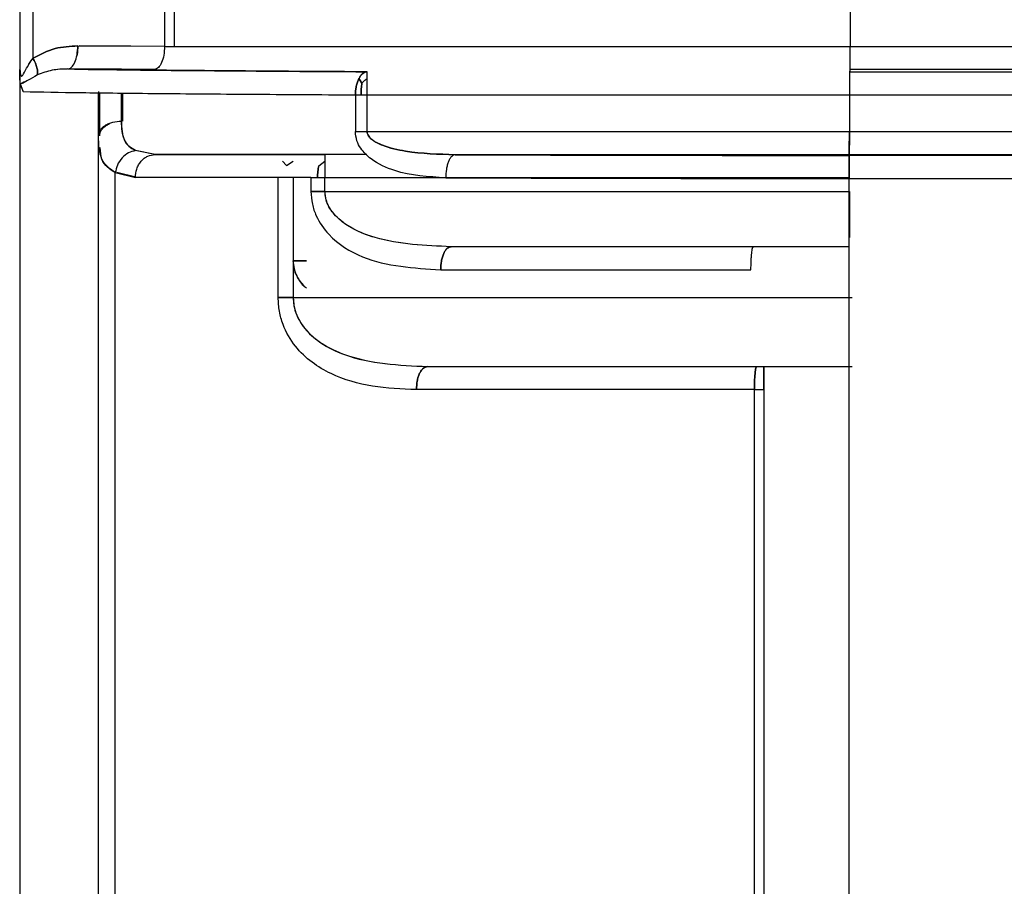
# Model space of a CAD drawing. Header units: millimetres. Extents: x -186 to 167, y -17 to 277.
# Tile 17 of 44: x -103 to -82, y 226 to 245. Entities that reach past the tile are written whole.
import ezdxf

# ---------------------------------------------------------------- set-up
doc = ezdxf.new("R2010")
doc.units = ezdxf.units.MM

msp = doc.modelspace()

# ---------------------------------------------------------------- linework, layer by layer
at = {"color": 7, "linetype": 'Continuous', "lineweight": 25}
for p, q in [((-85.379, 267.395), (-85.379, 244.38)), ((-103.374, 266.772), (-103.374, 243.879)), ((-103.091, 244.123), (-103.091, 266.772)), ((-100.239, 264.753), (-100.239, 244.381)), ((-100.023, 244.38), (-100.023, 264.753)), ((-102.12, 244.389), (-100.239, 244.381)), ((-100.974, 244.384), (-102.091, 244.389)), ((-100.023, 244.38), (-53.673, 244.38)), ((-100.457, 243.881), (-102.338, 243.889)), ((-101.174, 243.884), (-102.306, 243.889)), ((-85.38, 243.88), (-85.394, 243.829)), ((-85.394, 243.829), (-13.168, 243.829)), ((-53.675, 243.88), (-85.38, 243.88)), ((-103.374, 243.73), (-103.374, 206.658)), ((-103.302, 243.398), (-103.365, 243.568)), ((-95.96, 243.582), (-96.027, 243.681)), ((-96.103, 243.329), (-96.103, 242.53)), ((-96.103, 243.329), (-12.842, 243.329)), ((-95.848, 242.53), (-95.848, 243.329)), ((-85.395, 243.329), (-85.395, 242.53)), ((-95.848, 242.53), (-14.499, 242.53)), ((-101.674, 217.44), (-101.674, 242.438)), ((-85.402, 205.658), (-85.402, 242.322)), ((-100.446, 242.034), (-100.87, 242.12)), ((-100.839, 242.12), (-100.412, 242.034)), ((-97.682, 241.888), (-97.598, 241.792)), ((-97.598, 241.792), (-97.452, 241.888)), ((-96.898, 241.791), (-96.763, 241.888)), ((-95.854, 242.034), (-96.762, 242.034)), ((-14.5, 242.03), (-93.939, 242.03)), ((-85.401, 242.014), (-85.397, 242.03)), ((-20.696, 242.014), (-85.401, 242.014)), ((-85.389, 241.999), (-85.388, 242.034)), ((-101.309, 217.974), (-101.309, 241.641)), ((-101.309, 241.641), (-100.87, 241.534)), ((-100.835, 241.534), (-101.277, 241.641)), ((-97.777, 238.934), (-97.777, 241.534)), ((-97.452, 241.534), (-97.452, 238.934)), ((-97.246, 241.534), (-97.452, 241.534)), ((-97.066, 241.534), (-85.39, 241.534)), ((-97.066, 241.534), (-97.066, 241.234)), ((-96.764, 241.234), (-96.764, 241.534)), ((-85.402, 241.514), (-20.697, 241.514)), ((-96.764, 241.234), (-85.39, 241.234)), ((-85.393, 240.034), (-94.029, 240.034)), ((-89.315, 239.534), (-87.528, 239.534)), ((-85.399, 207.858), (-85.399, 239.534)), ((-97.452, 238.934), (-85.335, 238.934)), ((-94.541, 237.434), (-85.331, 237.434)), ((-87.454, 236.934), (-87.246, 236.934)), ((-87.454, 211.068), (-87.454, 236.934)), ((-87.246, 236.934), (-87.246, 211.066))]:
    msp.add_line(p, q, dxfattribs=at)
for points, knots in [([(-102.12, 244.389), (-102.287, 244.381), (-102.627, 244.366), (-102.935, 244.205), (-103.091, 244.123)], [0, 0, 0, 0, 0.492182, 1, 1, 1, 1]), ([(-103.091, 244.123), (-102.935, 244.205), (-102.627, 244.366), (-102.287, 244.381), (-102.12, 244.389)], [0, 0, 0, 0, 0.507818, 1, 1, 1, 1]), ([(-102.12, 244.389), (-102.122, 244.325), (-102.125, 244.245), (-102.142, 244.175), (-102.146, 244.161)], [0, 0, 0, 0, 0.7880494, 1, 1, 1, 1]), ([(-103.374, 243.879), (-103.373, 243.85), (-103.372, 243.802), (-103.36, 243.751), (-103.347, 243.736), (-103.337, 243.736), (-103.327, 243.741), (-103.312, 243.757), (-103.272, 243.82), (-103.218, 243.929), (-103.148, 244.044), (-103.106, 244.102), (-103.091, 244.123)], [0, 0, 0, 0, 0.141865, 0.237521, 0.289919, 0.314724, 0.339821, 0.389487, 0.451111, 0.717065, 0.897485, 1, 1, 1, 1]), ([(-103.374, 243.879), (-103.373, 243.854), (-103.372, 243.805), (-103.361, 243.753), (-103.347, 243.736), (-103.337, 243.736), (-103.327, 243.741), (-103.312, 243.758), (-103.272, 243.821), (-103.208, 243.951), (-103.131, 244.065), (-103.091, 244.123)], [0, 0, 0, 0, 0.12424, 0.23757, 0.28919, 0.314462, 0.339953, 0.392947, 0.451266, 0.71726, 1, 1, 1, 1]), ([(-102.996, 243.759), (-102.993, 243.78), (-102.986, 243.823), (-103.002, 243.913), (-103.036, 244.015), (-103.073, 244.088), (-103.091, 244.123)], [0, 0, 0, 0, 0.245888, 0.5, 0.754112, 1, 1, 1, 1]), ([(-103.091, 244.123), (-103.073, 244.088), (-103.036, 244.015), (-103.002, 243.913), (-102.986, 243.823), (-102.993, 243.78), (-102.996, 243.759)], [0, 0, 0, 0, 0.245888, 0.5, 0.754112, 1, 1, 1, 1]), ([(-103.356, 243.75), (-103.363, 243.759), (-103.376, 243.779), (-103.378, 243.804), (-103.38, 243.816)], [0, 0, 0, 0, 0.473747, 1, 1, 1, 1]), ([(-103.374, 243.73), (-103.374, 243.753), (-103.374, 243.802), (-103.374, 243.852), (-103.374, 243.879)], [0, 0, 0, 0, 0.471414, 1, 1, 1, 1]), ([(-103.374, 243.879), (-103.374, 243.844), (-103.374, 243.8), (-103.374, 243.75), (-103.374, 243.735), (-103.374, 243.73)], [0, 0, 0, 0, 0.693252, 0.894929, 1, 1, 1, 1]), ([(-102.996, 243.759), (-103.067, 243.72), (-103.176, 243.659), (-103.291, 243.585), (-103.34, 243.574), (-103.365, 243.568)], [0, 0, 0, 0, 0.47194, 0.725436, 1, 1, 1, 1]), ([(-102.996, 243.759), (-103.067, 243.717), (-103.219, 243.628), (-103.315, 243.589), (-103.365, 243.568)], [0, 0, 0, 0, 0.473061, 1, 1, 1, 1]), ([(-102.338, 243.889), (-102.451, 243.886), (-102.676, 243.881), (-102.89, 243.799), (-102.996, 243.759)], [0, 0, 0, 0, 0.508549, 1, 1, 1, 1]), ([(-102.338, 243.889), (-102.366, 243.888), (-102.396, 243.888), (-102.426, 243.887), (-102.433, 243.887), (-102.518, 243.884), (-102.711, 243.868), (-102.891, 243.799), (-102.996, 243.759)], [0, 0, 0, 0, 0.128063, 0.129074, 0.137661, 0.162086, 0.508674, 1, 1, 1, 1]), ([(-102.338, 243.889), (-101.948, 243.882), (-101.168, 243.87), (-99.122, 243.849), (-97.157, 243.837), (-95.847, 243.829)], [0, 0, 0, 0, 0.2499345, 0.5000817, 1, 1, 1, 1]), ([(-95.847, 243.829), (-97.157, 243.837), (-99.122, 243.849), (-101.168, 243.87), (-101.948, 243.882), (-102.338, 243.889)], [0, 0, 0, 0, 0.499919, 0.750066, 1, 1, 1, 1]), ([(-95.847, 243.829), (-95.863, 243.827), (-95.895, 243.824), (-95.942, 243.795), (-95.988, 243.749), (-96.014, 243.704), (-96.027, 243.681)], [0, 0, 0, 0, 0.233194, 0.480219, 0.737409, 1, 1, 1, 1]), ([(-96.027, 243.681), (-96.014, 243.704), (-95.988, 243.749), (-95.942, 243.795), (-95.895, 243.824), (-95.863, 243.827), (-95.847, 243.829)], [0, 0, 0, 0, 0.26259, 0.51978, 0.766805, 1, 1, 1, 1]), ([(-95.848, 243.681), (-95.848, 243.703), (-95.848, 243.747), (-95.848, 243.792), (-95.847, 243.823), (-95.847, 243.827), (-95.847, 243.829)], [0, 0, 0, 0, 0.25, 0.5, 0.75, 1, 1, 1, 1]), ([(-103.365, 243.568), (-103.368, 243.583), (-103.371, 243.602), (-103.372, 243.628), (-103.372, 243.636), (-103.373, 243.667), (-103.374, 243.699), (-103.374, 243.73)], [0, 0, 0, 0, 0.3591877, 0.4542103, 0.4828958, 0.499312, 1, 1, 1, 1]), ([(-103.365, 243.568), (-103.368, 243.589), (-103.374, 243.634), (-103.374, 243.696), (-103.374, 243.73)], [0, 0, 0, 0, 0.470815, 1, 1, 1, 1]), ([(-103.365, 243.568), (-103.357, 243.536), (-103.343, 243.48), (-103.314, 243.423), (-103.302, 243.398)], [0, 0, 0, 0, 0.570212, 1, 1, 1, 1]), ([(-96.027, 243.681), (-96.039, 243.656), (-96.062, 243.605), (-96.086, 243.515), (-96.1, 243.422), (-96.102, 243.359), (-96.103, 243.329)], [0, 0, 0, 0, 0.26259, 0.51978, 0.766805, 1, 1, 1, 1]), ([(-96.103, 243.329), (-96.102, 243.359), (-96.1, 243.422), (-96.086, 243.515), (-96.062, 243.605), (-96.039, 243.656), (-96.027, 243.681)], [0, 0, 0, 0, 0.2331948, 0.48022, 0.7374096, 1, 1, 1, 1]), ([(-96.027, 243.681), (-96.016, 243.667), (-95.994, 243.639), (-95.971, 243.601), (-95.96, 243.582)], [0, 0, 0, 0, 0.514034, 1, 1, 1, 1]), ([(-95.96, 243.582), (-95.965, 243.542), (-95.977, 243.463), (-95.979, 243.374), (-95.98, 243.329)], [0, 0, 0, 0, 0.500579, 1, 1, 1, 1]), ([(-95.98, 243.329), (-95.979, 243.374), (-95.977, 243.463), (-95.965, 243.542), (-95.96, 243.582)], [0, 0, 0, 0, 0.499421, 1, 1, 1, 1]), ([(-95.848, 243.681), (-95.868, 243.667), (-95.907, 243.64), (-95.942, 243.601), (-95.96, 243.582)], [0, 0, 0, 0, 0.4976298, 1, 1, 1, 1]), ([(-95.96, 243.582), (-95.942, 243.601), (-95.907, 243.64), (-95.868, 243.667), (-95.848, 243.681)], [0, 0, 0, 0, 0.50237, 1, 1, 1, 1]), ([(-95.848, 243.329), (-95.848, 243.362), (-95.848, 243.427), (-95.848, 243.52), (-95.848, 243.608), (-95.848, 243.657), (-95.848, 243.681)], [0, 0, 0, 0, 0.25, 0.5, 0.75, 1, 1, 1, 1]), ([(-103.302, 243.398), (-102.911, 243.391), (-102.13, 243.377), (-100.422, 243.358), (-98.425, 243.342), (-96.877, 243.333), (-96.103, 243.329)], [0, 0, 0, 0, 0.250311, 0.500416, 0.750304, 1, 1, 1, 1]), ([(-101.673, 243.398), (-101.673, 243.327), (-101.673, 242.969), (-101.673, 242.674), (-101.674, 242.438)], [0, 0, 0, 0, 0.200278, 1, 1, 1, 1]), ([(-101.674, 242.438), (-101.673, 242.674), (-101.673, 242.961), (-101.673, 243.31), (-101.673, 243.373)], [0, 0, 0, 0, 0.818949, 1, 1, 1, 1]), ([(-101.649, 242.438), (-101.65, 242.674), (-101.65, 242.961), (-101.65, 243.31), (-101.65, 243.373)], [0, 0, 0, 0, 0.819293, 1, 1, 1, 1]), ([(-101.65, 243.373), (-101.65, 243.31), (-101.65, 242.961), (-101.65, 242.674), (-101.649, 242.438)], [0, 0, 0, 0, 0.180853, 1, 1, 1, 1]), ([(-101.175, 242.757), (-101.174, 242.943), (-101.174, 243.133), (-101.174, 243.364), (-101.174, 243.368)], [0, 0, 0, 0, 0.982391, 1, 1, 1, 1]), ([(-101.149, 243.367), (-101.149, 243.363), (-101.149, 243.133), (-101.149, 242.943), (-101.148, 242.757)], [0, 0, 0, 0, 0.017214, 1, 1, 1, 1]), ([(-101.149, 243.367), (-101.149, 243.363), (-101.149, 243.133), (-101.149, 242.943), (-101.148, 242.757)], [0, 0, 0, 0, 0.017387, 1, 1, 1, 1]), ([(-95.98, 243.329), (-95.959, 243.329), (-95.915, 243.329), (-95.871, 243.329), (-95.848, 243.329)], [0, 0, 0, 0, 0.5, 1, 1, 1, 1]), ([(-101.674, 242.438), (-101.667, 242.478), (-101.657, 242.54), (-101.595, 242.614), (-101.531, 242.665), (-101.451, 242.707), (-101.334, 242.746), (-101.238, 242.753), (-101.175, 242.757)], [0, 0, 0, 0, 0.2394568, 0.3683607, 0.5, 0.6316393, 0.7605432, 1, 1, 1, 1]), ([(-101.674, 242.438), (-101.667, 242.478), (-101.657, 242.54), (-101.595, 242.614), (-101.531, 242.665), (-101.451, 242.707), (-101.334, 242.746), (-101.238, 242.753), (-101.175, 242.757)], [0, 0, 0, 0, 0.239457, 0.368361, 0.5, 0.631639, 0.760543, 1, 1, 1, 1]), ([(-101.649, 242.438), (-101.642, 242.478), (-101.632, 242.54), (-101.569, 242.614), (-101.508, 242.664), (-101.457, 242.688), (-101.433, 242.699)], [0, 0, 0, 0, 0.390524, 0.60075, 0.815438, 1, 1, 1, 1]), ([(-101.175, 242.757), (-101.173, 242.681), (-101.168, 242.528), (-101.117, 242.347), (-101.024, 242.205), (-100.921, 242.148), (-100.87, 242.12)], [0, 0, 0, 0, 0.252665, 0.502428, 0.750828, 1, 1, 1, 1]), ([(-100.87, 242.12), (-100.921, 242.148), (-101.023, 242.205), (-101.151, 242.39), (-101.165, 242.61), (-101.175, 242.757)], [0, 0, 0, 0, 0.247782, 0.49875, 1, 1, 1, 1]), ([(-94.145, 241.53), (-94.52, 241.552), (-95.089, 241.585), (-95.703, 241.865), (-95.965, 242.12), (-96.082, 242.331), (-96.096, 242.462), (-96.103, 242.53)], [0, 0, 0, 0, 0.4733146, 0.7185998, 0.850499, 0.9223185, 1, 1, 1, 1]), ([(-93.939, 242.03), (-94.3, 242.04), (-94.836, 242.055), (-95.446, 242.194), (-95.724, 242.324), (-95.821, 242.433), (-95.845, 242.489), (-95.847, 242.517), (-95.848, 242.53)], [0, 0, 0, 0, 0.522798, 0.775545, 0.914412, 0.961613, 0.981452, 1, 1, 1, 1]), ([(-95.848, 242.53), (-95.846, 242.512), (-95.843, 242.476), (-95.805, 242.411), (-95.703, 242.316), (-95.434, 242.191), (-94.835, 242.055), (-94.3, 242.04), (-93.939, 242.03)], [0, 0, 0, 0, 0.024704, 0.050366, 0.105161, 0.224682, 0.477355, 1, 1, 1, 1]), ([(-101.309, 241.641), (-101.422, 241.72), (-101.648, 241.877), (-101.665, 242.252), (-101.674, 242.438)], [0, 0, 0, 0, 0.502256, 1, 1, 1, 1]), ([(-101.309, 241.641), (-101.428, 241.714), (-101.606, 241.823), (-101.628, 242.094), (-101.635, 242.184)], [0, 0, 0, 0, 0.669966, 1, 1, 1, 1]), ([(-100.87, 242.12), (-100.921, 242.106), (-101.027, 242.079), (-101.167, 241.965), (-101.271, 241.812), (-101.296, 241.697), (-101.309, 241.641)], [0, 0, 0, 0, 0.241823, 0.5, 0.758177, 1, 1, 1, 1]), ([(-100.87, 242.12), (-100.921, 242.106), (-101.027, 242.079), (-101.167, 241.965), (-101.271, 241.812), (-101.296, 241.697), (-101.309, 241.641)], [0, 0, 0, 0, 0.2418229, 0.5, 0.7581771, 1, 1, 1, 1]), ([(-100.87, 241.534), (-100.865, 241.597), (-100.856, 241.694), (-100.803, 241.81), (-100.748, 241.89), (-100.68, 241.955), (-100.582, 242.017), (-100.5, 242.027), (-100.446, 242.034)], [0, 0, 0, 0, 0.239457, 0.368361, 0.5, 0.631639, 0.760543, 1, 1, 1, 1]), ([(-100.87, 241.534), (-100.865, 241.597), (-100.856, 241.694), (-100.803, 241.81), (-100.748, 241.89), (-100.68, 241.955), (-100.582, 242.017), (-100.5, 242.027), (-100.446, 242.034)], [0, 0, 0, 0, 0.239457, 0.368361, 0.5, 0.631639, 0.760543, 1, 1, 1, 1]), ([(-100.446, 242.034), (-99.923, 242.034), (-98.876, 242.034), (-97.467, 242.034), (-96.762, 242.034)], [0, 0, 0, 0, 0.499624, 1, 1, 1, 1]), ([(-96.762, 242.034), (-97.467, 242.034), (-98.876, 242.034), (-99.923, 242.034), (-100.446, 242.034)], [0, 0, 0, 0, 0.500376, 1, 1, 1, 1]), ([(-96.763, 241.888), (-96.763, 241.863), (-96.763, 241.814), (-96.763, 241.727), (-96.764, 241.632), (-96.764, 241.567), (-96.764, 241.534)], [0, 0, 0, 0, 0.25, 0.5, 0.75, 1, 1, 1, 1]), ([(-93.939, 242.03), (-93.965, 242.023), (-94.005, 242.012), (-94.052, 241.949), (-94.085, 241.885), (-94.112, 241.805), (-94.138, 241.689), (-94.142, 241.592), (-94.145, 241.53)], [0, 0, 0, 0, 0.239566, 0.368431, 0.5, 0.631569, 0.760433, 1, 1, 1, 1]), ([(-93.939, 242.03), (-93.965, 242.023), (-94.005, 242.012), (-94.052, 241.949), (-94.085, 241.885), (-94.112, 241.805), (-94.138, 241.689), (-94.142, 241.592), (-94.145, 241.53)], [0, 0, 0, 0, 0.239566, 0.368431, 0.5, 0.631569, 0.760433, 1, 1, 1, 1]), ([(-93.939, 242.03), (-92.565, 242.025), (-89.816, 242.016), (-86.873, 242.015), (-85.401, 242.014)], [0, 0, 0, 0, 0.499836, 1, 1, 1, 1]), ([(-85.401, 242.014), (-86.873, 242.015), (-89.816, 242.016), (-92.565, 242.025), (-93.939, 242.03)], [0, 0, 0, 0, 0.500164, 1, 1, 1, 1]), ([(-85.402, 241.514), (-85.402, 241.577), (-85.402, 241.673), (-85.402, 241.789), (-85.402, 241.869), (-85.402, 241.933), (-85.401, 241.996), (-85.401, 242.007), (-85.401, 242.014)], [0, 0, 0, 0, 0.239577, 0.368438, 0.5, 0.631562, 0.760423, 1, 1, 1, 1]), ([(-96.898, 241.791), (-96.905, 241.75), (-96.919, 241.67), (-96.922, 241.579), (-96.923, 241.534)], [0, 0, 0, 0, 0.500694, 1, 1, 1, 1]), ([(-96.923, 241.534), (-96.922, 241.579), (-96.919, 241.67), (-96.905, 241.75), (-96.898, 241.791)], [0, 0, 0, 0, 0.499306, 1, 1, 1, 1]), ([(-97.066, 241.534), (-97.793, 241.534), (-99.248, 241.534), (-100.329, 241.534), (-100.87, 241.534)], [0, 0, 0, 0, 0.4997246, 1, 1, 1, 1]), ([(-94.145, 241.53), (-92.738, 241.525), (-89.922, 241.516), (-86.909, 241.515), (-85.402, 241.514)], [0, 0, 0, 0, 0.500079, 1, 1, 1, 1]), ([(-97.066, 241.234), (-97.06, 241.141), (-97.048, 240.957), (-96.931, 240.623), (-96.605, 240.16), (-95.719, 239.623), (-94.836, 239.569), (-94.254, 239.534)], [0, 0, 0, 0, 0.068388, 0.13569, 0.265707, 0.515237, 1, 1, 1, 1]), ([(-94.029, 240.034), (-94.588, 240.057), (-95.417, 240.091), (-96.295, 240.461), (-96.626, 240.794), (-96.745, 241.035), (-96.758, 241.168), (-96.764, 241.234)], [0, 0, 0, 0, 0.51605, 0.765557, 0.885072, 0.943056, 1, 1, 1, 1]), ([(-94.029, 240.034), (-94.59, 240.056), (-95.328, 240.084), (-96.128, 240.393), (-96.482, 240.629), (-96.676, 240.875), (-96.753, 241.082), (-96.76, 241.184), (-96.764, 241.234)], [0, 0, 0, 0, 0.515646, 0.677788, 0.808083, 0.911835, 0.957024, 1, 1, 1, 1]), ([(-85.39, 241.234), (-85.39, 241.078), (-85.39, 240.767), (-85.39, 240.406), (-85.391, 240.28), (-85.391, 240.234)], [0, 0, 0, 0, 0.387252, 0.774504, 1, 1, 1, 1]), ([(-94.254, 239.534), (-94.251, 239.597), (-94.246, 239.694), (-94.218, 239.81), (-94.189, 239.89), (-94.153, 239.955), (-94.101, 240.017), (-94.057, 240.027), (-94.029, 240.034)], [0, 0, 0, 0, 0.2394568, 0.3683607, 0.5, 0.6316393, 0.7605432, 1, 1, 1, 1]), ([(-94.029, 240.034), (-94.057, 240.027), (-94.101, 240.017), (-94.153, 239.955), (-94.189, 239.89), (-94.218, 239.81), (-94.246, 239.694), (-94.251, 239.597), (-94.254, 239.534)], [0, 0, 0, 0, 0.239457, 0.368361, 0.5, 0.631639, 0.760543, 1, 1, 1, 1]), ([(-87.474, 240.034), (-88.61, 240.034), (-90.881, 240.034), (-92.98, 240.034), (-94.029, 240.034)], [0, 0, 0, 0, 0.500197, 1, 1, 1, 1]), ([(-87.474, 240.034), (-88.61, 240.034), (-90.881, 240.034), (-92.98, 240.034), (-94.029, 240.034)], [0, 0, 0, 0, 0.500197, 1, 1, 1, 1]), ([(-87.528, 239.534), (-87.527, 239.597), (-87.526, 239.694), (-87.519, 239.81), (-87.512, 239.89), (-87.504, 239.955), (-87.491, 240.017), (-87.481, 240.027), (-87.474, 240.034)], [0, 0, 0, 0, 0.239457, 0.368361, 0.5, 0.631639, 0.760543, 1, 1, 1, 1]), ([(-97.204, 239.171), (-97.266, 239.243), (-97.36, 239.354), (-97.438, 239.555), (-97.447, 239.67), (-97.451, 239.729)], [0, 0, 0, 0, 0.473151, 0.729431, 1, 1, 1, 1]), ([(-97.451, 239.729), (-97.448, 239.673), (-97.44, 239.557), (-97.359, 239.361), (-97.267, 239.208), (-97.176, 239.152), (-97.161, 239.143)], [0, 0, 0, 0, 0.235391, 0.482745, 0.916212, 1, 1, 1, 1]), ([(-94.254, 239.534), (-93.176, 239.534), (-91.022, 239.534), (-88.692, 239.534), (-87.528, 239.534)], [0, 0, 0, 0, 0.500121, 1, 1, 1, 1]), ([(-94.78, 236.934), (-95.101, 236.946), (-95.745, 236.971), (-96.502, 237.192), (-97.052, 237.513), (-97.42, 237.858), (-97.652, 238.254), (-97.761, 238.63), (-97.772, 238.832), (-97.777, 238.934)], [0, 0, 0, 0, 0.242417, 0.487398, 0.611857, 0.738161, 0.867257, 0.933337, 1, 1, 1, 1]), ([(-97.452, 238.934), (-97.446, 238.857), (-97.435, 238.704), (-97.327, 238.417), (-97.002, 237.998), (-96.072, 237.507), (-95.157, 237.463), (-94.541, 237.434)], [0, 0, 0, 0, 0.0585374, 0.1176366, 0.237959, 0.4866192, 1, 1, 1, 1]), ([(-97.452, 238.934), (-97.448, 238.872), (-97.441, 238.747), (-97.364, 238.496), (-97.171, 238.194), (-96.809, 237.899), (-95.966, 237.5), (-95.16, 237.462), (-94.541, 237.434)], [0, 0, 0, 0, 0.047078, 0.095748, 0.203191, 0.331882, 0.487158, 1, 1, 1, 1]), ([(-94.78, 236.934), (-94.777, 236.996), (-94.772, 237.093), (-94.742, 237.21), (-94.711, 237.29), (-94.673, 237.354), (-94.618, 237.417), (-94.571, 237.427), (-94.541, 237.434)], [0, 0, 0, 0, 0.239457, 0.368361, 0.5, 0.631639, 0.760543, 1, 1, 1, 1]), ([(-94.541, 237.434), (-94.571, 237.427), (-94.618, 237.417), (-94.673, 237.354), (-94.711, 237.29), (-94.742, 237.21), (-94.772, 237.093), (-94.777, 236.996), (-94.78, 236.934)], [0, 0, 0, 0, 0.239457, 0.368361, 0.5, 0.631639, 0.760543, 1, 1, 1, 1]), ([(-94.541, 237.434), (-93.406, 237.434), (-91.134, 237.434), (-88.647, 237.434), (-87.403, 237.434)], [0, 0, 0, 0, 0.4997659, 1, 1, 1, 1]), ([(-87.454, 236.934), (-87.453, 236.996), (-87.452, 237.093), (-87.445, 237.21), (-87.439, 237.29), (-87.431, 237.354), (-87.419, 237.417), (-87.409, 237.427), (-87.403, 237.434)], [0, 0, 0, 0, 0.2394568, 0.3683607, 0.5, 0.6316393, 0.7605432, 1, 1, 1, 1]), ([(-87.403, 237.434), (-87.409, 237.427), (-87.419, 237.417), (-87.431, 237.354), (-87.439, 237.29), (-87.445, 237.21), (-87.452, 237.093), (-87.453, 236.996), (-87.454, 236.934)], [0, 0, 0, 0, 0.239457, 0.368361, 0.5, 0.631639, 0.760543, 1, 1, 1, 1]), ([(-87.247, 237.434), (-87.247, 237.427), (-87.246, 237.417), (-87.246, 237.354), (-87.246, 237.29), (-87.246, 237.21), (-87.246, 237.093), (-87.246, 236.996), (-87.246, 236.934)], [0, 0, 0, 0, 0.239457, 0.368361, 0.5, 0.631639, 0.760543, 1, 1, 1, 1]), ([(-87.454, 236.934), (-88.729, 236.934), (-91.282, 236.934), (-93.614, 236.934), (-94.78, 236.934)], [0, 0, 0, 0, 0.49986, 1, 1, 1, 1])]:
    msp.add_open_spline(points, degree=3, knots=knots, dxfattribs=at)
for points in [[(-102.338, 243.889), (-102.309, 243.896), (-102.252, 243.912), (-102.181, 244.028), (-102.13, 244.193), (-102.123, 244.323), (-102.12, 244.389)], [(-100.239, 244.381), (-100.243, 244.315), (-100.25, 244.185), (-100.3, 244.02), (-100.372, 243.904), (-100.429, 243.889), (-100.457, 243.881)], [(-100.239, 244.381), (-100.205, 244.38), (-100.135, 244.38), (-100.06, 244.38), (-100.023, 244.38)], [(-85.38, 243.88), (-85.38, 243.888), (-85.379, 243.904), (-85.379, 244.02), (-85.379, 244.184), (-85.379, 244.315), (-85.379, 244.38)], [(-85.394, 243.829), (-85.394, 243.821), (-85.395, 243.805), (-85.395, 243.689), (-85.395, 243.525), (-85.395, 243.394), (-85.395, 243.329)], [(-96.103, 242.53), (-96.063, 242.53), (-95.983, 242.53), (-95.893, 242.53), (-95.848, 242.53)], [(-96.103, 242.53), (-96.063, 242.53), (-95.983, 242.53), (-95.893, 242.53), (-95.848, 242.53)], [(-85.395, 242.53), (-85.395, 242.465), (-85.395, 242.334), (-85.396, 242.17), (-85.396, 242.054), (-85.396, 242.038), (-85.397, 242.03)], [(-85.397, 242.03), (-85.396, 242.038), (-85.396, 242.054), (-85.396, 242.17), (-85.395, 242.334), (-85.395, 242.465), (-85.395, 242.53)], [(-96.763, 241.888), (-96.763, 241.863), (-96.763, 241.814), (-96.763, 241.727), (-96.764, 241.632), (-96.764, 241.567), (-96.764, 241.534)], [(-96.762, 242.034), (-96.762, 242.032), (-96.763, 242.029), (-96.763, 241.999), (-96.763, 241.953), (-96.763, 241.909), (-96.763, 241.888)], [(-85.401, 242.014), (-85.401, 242.006), (-85.401, 241.99), (-85.402, 241.874), (-85.402, 241.709), (-85.402, 241.579), (-85.402, 241.514)], [(-97.066, 241.234), (-97.02, 241.234), (-96.927, 241.234), (-96.818, 241.234), (-96.764, 241.234)], [(-96.764, 241.234), (-96.818, 241.234), (-96.927, 241.234), (-97.02, 241.234), (-97.066, 241.234)], [(-97.159, 239.729), (-97.212, 239.729), (-97.316, 239.729), (-97.406, 239.729), (-97.451, 239.729)], [(-97.451, 239.729), (-97.406, 239.729), (-97.316, 239.729), (-97.212, 239.729), (-97.159, 239.729)], [(-97.777, 238.934), (-97.728, 238.934), (-97.631, 238.934), (-97.511, 238.934), (-97.452, 238.934)], [(-97.452, 238.934), (-97.511, 238.934), (-97.631, 238.934), (-97.728, 238.934), (-97.777, 238.934)], [(-87.246, 236.934), (-87.246, 236.999), (-87.246, 237.13), (-87.246, 237.295), (-87.246, 237.411), (-87.247, 237.426), (-87.247, 237.434)]]:
    msp.add_open_spline(points, degree=3, dxfattribs=at)

doc.saveas('drawing.dxf')
